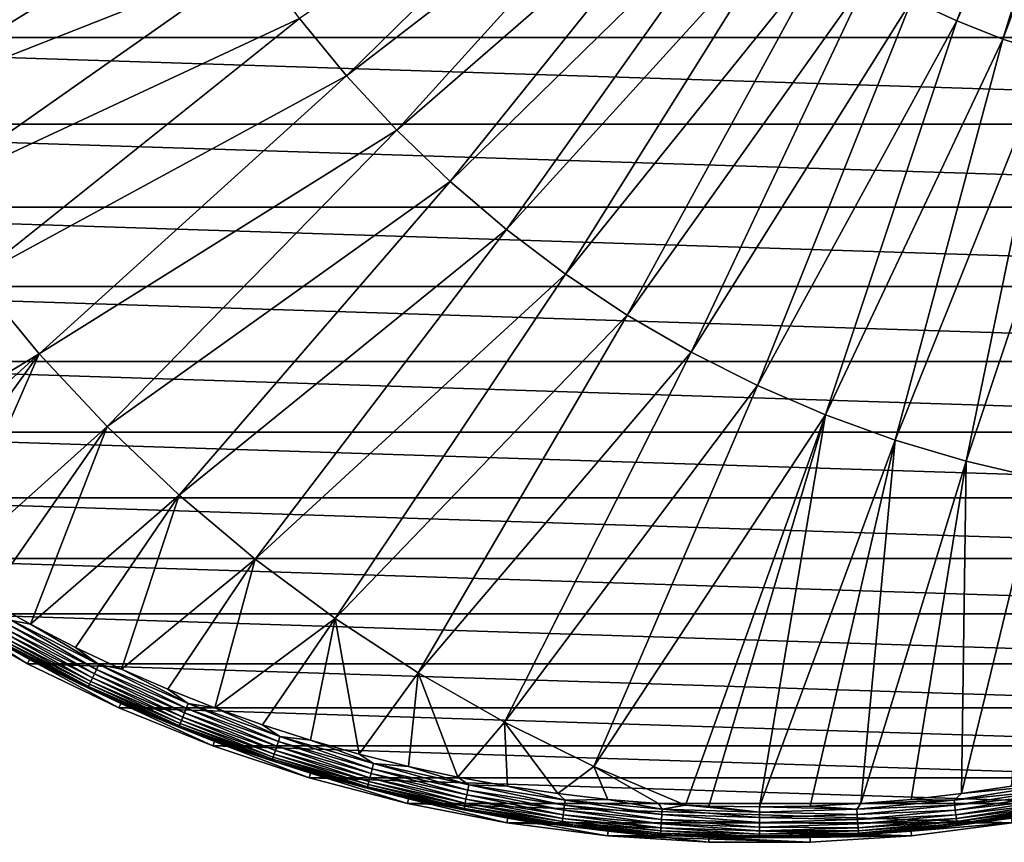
# Model space of a CAD drawing. Header units: metres. Extents: x -258 to 72, y -72 to 102.
# Tile 66 of 256: x -34 to 11, y -72 to -35. Entities that reach past the tile are written whole.
import ezdxf

# ---------------------------------------------------------------- set-up
doc = ezdxf.new("R2010")
doc.units = ezdxf.units.M
doc.layers.add('solid_FREESTAND_ASM_SW0005', color=7, linetype='CONTINUOUS')

msp = doc.modelspace()

# ---------------------------------------------------------------- linework, layer by layer
at = {"layer": 'solid_FREESTAND_ASM_SW0005'}
for points in [[(15.75936, -17.025938, -872), (6.982496, -33.866386, -872.164368), (9.04025, -34.824772, -872.189087)], [(16.785561, -17.481533, -872.012268), (15.75936, -17.025938, -872), (9.04025, -34.824772, -872.189087)], [(16.785561, -17.481533, -872.012268), (9.04025, -34.824772, -872.189087), (11.151683, -35.658245, -872.214417)], [(17.837336, -17.87998, -872.024902), (16.785561, -17.481533, -872.012268), (11.151683, -35.658245, -872.214417)], [(17.837336, -17.87998, -872.024902), (11.151683, -35.658245, -872.214417), (13.309219, -36.363815, -872.240356)], [(-21.072844, -34.708397, -872.277649), (-18.923609, -37.333961, -872.303467), (-5.329558, -24.001921, -872.016541)], [(-18.923609, -37.333961, -872.303467), (-3.840204, -25.715097, -872.034424), (-5.329558, -24.001921, -872.016541)], [(-45.26392, -30.972847, -872.617615), (-43.279602, -35.07523, -872.641418), (-26.530804, -26.130404, -872.212158)], [(-43.279602, -35.07523, -872.641418), (-24.883219, -29.096638, -872.231934), (-26.530804, -26.130404, -872.212158)], [(-18.923609, -37.333961, -872.303467), (-16.621679, -39.826714, -872.331116), (-3.840204, -25.715097, -872.034424)], [(-16.621679, -39.826714, -872.331116), (-2.250972, -27.336035, -872.053528), (-3.840204, -25.715097, -872.034424)], [(-16.621679, -39.826714, -872.331116), (-14.175245, -42.177792, -872.360474), (-2.250972, -27.336035, -872.053528)], [(-14.175245, -42.177792, -872.360474), (-0.567562, -28.858923, -872.07373), (-2.250972, -27.336035, -872.053528)], [(-14.175245, -42.177792, -872.360474), (-11.593007, -44.378826, -872.391479), (-0.567562, -28.858923, -872.07373)], [(-11.593007, -44.378826, -872.391479), (1.203989, -30.278297, -872.095032), (-0.567562, -28.858923, -872.07373)], [(-43.279602, -35.07523, -872.641418), (-41.052586, -39.051071, -872.668152), (-24.883219, -29.096638, -872.231934)], [(-41.052586, -39.051071, -872.668152), (-23.061739, -31.959362, -872.253784), (-24.883219, -29.096638, -872.231934)], [(-11.593007, -44.378826, -872.391479), (-8.884152, -46.421989, -872.424011), (1.203989, -30.278297, -872.095032)], [(-8.884152, -46.421989, -872.424011), (3.057326, -31.589066, -872.117249), (1.203989, -30.278297, -872.095032)], [(63.170593, -35.577045, -887), (-63.170605, -35.577026, -887), (-65.320236, -31.456591, -887)], [(65.320229, -31.456608, -887), (63.170593, -35.577045, -887), (-65.320236, -31.456591, -887)], [(-41.052586, -39.051071, -872.668152), (-38.5909, -42.886028, -872.697754), (-23.061739, -31.959362, -872.253784)], [(-38.5909, -42.886028, -872.697754), (-21.072844, -34.708397, -872.277649), (-23.061739, -31.959362, -872.253784)], [(-8.884152, -46.421989, -872.424011), (-6.058317, -48.300011, -872.457947), (3.057326, -31.589066, -872.117249)], [(-6.058317, -48.300011, -872.457947), (4.9858, -32.78653, -872.140381), (3.057326, -31.589066, -872.117249)], [(-6.058317, -48.300011, -872.457947), (-3.125554, -50.00621, -872.493103), (4.9858, -32.78653, -872.140381)], [(-3.125554, -50.00621, -872.493103), (6.982496, -33.866386, -872.164368), (4.9858, -32.78653, -872.140381)], [(-3.125554, -50.00621, -872.493103), (-0.096296, -51.534523, -872.52948), (6.982496, -33.866386, -872.164368)], [(-0.096296, -51.534523, -872.52948), (9.04025, -34.824772, -872.189087), (6.982496, -33.866386, -872.164368)], [(-38.5909, -42.886028, -872.697754), (-35.903435, -46.566261, -872.72998), (-21.072844, -34.708397, -872.277649)], [(-35.903435, -46.566261, -872.72998), (-18.923609, -37.333961, -872.303467), (-21.072844, -34.708397, -872.277649)], [(-0.096296, -51.534523, -872.52948), (3.018681, -52.879509, -872.566895), (9.04025, -34.824772, -872.189087)], [(3.018681, -52.879509, -872.566895), (11.151683, -35.658245, -872.214417), (9.04025, -34.824772, -872.189087)], [(60.761395, -39.55127, -887), (-60.761406, -39.55125, -887), (-63.170605, -35.577026, -887)], [(63.170593, -35.577045, -887), (60.761395, -39.55127, -887), (-63.170605, -35.577026, -887)], [(3.018681, -52.879509, -872.566895), (6.208296, -54.036381, -872.605164), (11.151683, -35.658245, -872.214417)], [(6.208296, -54.036381, -872.605164), (13.309219, -36.363815, -872.240356), (11.151683, -35.658245, -872.214417)], [(6.208296, -54.036381, -872.605164), (9.461202, -55.001026, -872.644226), (13.309219, -36.363815, -872.240356)], [(9.461202, -55.001026, -872.644226), (15.505122, -36.938953, -872.266724), (13.309219, -36.363815, -872.240356)], [(9.461202, -55.001026, -872.644226), (12.765827, -55.770016, -872.683899), (15.505122, -36.938953, -872.266724)], [(-35.903435, -46.566261, -872.72998), (-32.999886, -50.078499, -872.764832), (-18.923609, -37.333961, -872.303467)], [(-32.999886, -50.078499, -872.764832), (-16.621679, -39.826714, -872.331116), (-18.923609, -37.333961, -872.303467)], [(58.102509, -43.362984, -887), (-58.102524, -43.362965, -887), (-60.761406, -39.55125, -887)], [(60.761395, -39.55127, -887), (58.102509, -43.362984, -887), (-60.761406, -39.55125, -887)], [(-32.999886, -50.078499, -872.764832), (-29.890718, -53.410065, -872.802185), (-16.621679, -39.826714, -872.331116)], [(-29.890718, -53.410065, -872.802185), (-14.175245, -42.177792, -872.360474), (-16.621679, -39.826714, -872.331116)], [(-29.890718, -53.410065, -872.802185), (-26.587158, -56.548946, -872.841858), (-14.175245, -42.177792, -872.360474)], [(-26.587158, -56.548946, -872.841858), (-11.593007, -44.378826, -872.391479), (-14.175245, -42.177792, -872.360474)], [(55.204865, -46.996517, -887), (-55.20488, -46.996502, -887), (-58.102524, -43.362965, -887)], [(58.102509, -43.362984, -887), (55.204865, -46.996517, -887), (-58.102524, -43.362965, -887)], [(-26.587158, -56.548946, -872.841858), (-23.101122, -59.48381, -872.883667), (-11.593007, -44.378826, -872.391479)], [(-23.101122, -59.48381, -872.883667), (-8.884152, -46.421989, -872.424011), (-11.593007, -44.378826, -872.391479)], [(-23.101122, -59.48381, -872.883667), (-19.445185, -62.204075, -872.927612), (-8.884152, -46.421989, -872.424011)], [(-19.445185, -62.204075, -872.927612), (-6.058317, -48.300011, -872.457947), (-8.884152, -46.421989, -872.424011)], [(-35.903435, -46.566261, -872.72998), (-43.122173, -56.19902, -873.1203), (-32.999886, -50.078499, -872.764832)], [(52.080379, -50.436932, -887), (-52.080395, -50.436916, -887), (-55.20488, -46.996502, -887)], [(55.204865, -46.996517, -887), (52.080379, -50.436932, -887), (-55.20488, -46.996502, -887)], [(-19.445185, -62.204075, -872.927612), (-15.632536, -64.699921, -872.973328), (-6.058317, -48.300011, -872.457947)], [(-15.632536, -64.699921, -872.973328), (-3.125554, -50.00621, -872.493103), (-6.058317, -48.300011, -872.457947)], [(-15.632536, -64.699921, -872.973328), (-11.676932, -66.962349, -873.020874), (-3.125554, -50.00621, -872.493103)], [(-11.676932, -66.962349, -873.020874), (-0.096296, -51.534523, -872.52948), (-3.125554, -50.00621, -872.493103)], [(48.741859, -53.670113, -887), (-48.741875, -53.670101, -887), (-52.080395, -50.436916, -887)], [(52.080379, -50.436932, -887), (48.741859, -53.670113, -887), (-52.080395, -50.436916, -887)], [(-32.999886, -50.078499, -872.764832), (-43.122173, -56.19902, -873.1203), (-41.260273, -57.579868, -873.1203)], [(-32.999886, -50.078499, -872.764832), (-41.260273, -57.579868, -873.1203), (-39.354191, -58.899059, -873.1203)], [(-32.999886, -50.078499, -872.764832), (-39.354191, -58.899059, -873.1203), (-37.405968, -60.155174, -873.1203)], [(-32.999886, -50.078499, -872.764832), (-37.405968, -60.155174, -873.1203), (-29.890718, -53.410065, -872.802185)], [(-11.676932, -66.962349, -873.020874), (-7.592644, -68.9832, -873.069885), (-0.096296, -51.534523, -872.52948)], [(-7.592644, -68.9832, -873.069885), (3.018681, -52.879509, -872.566895), (-0.096296, -51.534523, -872.52948)], [(-7.592644, -68.9832, -873.069885), (-3.396918, -70.755302, -873.1203), (3.018681, -52.879509, -872.566895)], [(3.018681, -52.879509, -872.566895), (-3.396918, -70.755302, -873.1203), (-2.317226, -70.798889, -873.1203)], [(3.018681, -52.879509, -872.566895), (-2.317226, -70.798889, -873.1203), (0.00041, -70.836792, -873.1203)], [(3.018681, -52.879509, -872.566895), (0.00041, -70.836792, -873.1203), (6.208296, -54.036381, -872.605164)], [(45.20306, -56.682743, -887), (-45.203075, -56.682732, -887), (-48.741875, -53.670101, -887)], [(48.741859, -53.670113, -887), (45.20306, -56.682743, -887), (-48.741875, -53.670101, -887)], [(-29.890718, -53.410065, -872.802185), (-37.405968, -60.155174, -873.1203), (-35.417694, -61.346867, -873.1203)], [(-29.890718, -53.410065, -872.802185), (-35.417694, -61.346867, -873.1203), (-33.391502, -62.472866, -873.1203)], [(-29.890718, -53.410065, -872.802185), (-33.391502, -62.472866, -873.1203), (-26.587158, -56.548946, -872.841858)], [(6.208296, -54.036381, -872.605164), (0.00041, -70.836792, -873.1203), (2.318038, -70.798851, -873.1203)], [(6.208296, -54.036381, -872.605164), (2.318038, -70.798851, -873.1203), (4.633181, -70.685112, -873.1203)], [(6.208296, -54.036381, -872.605164), (4.633181, -70.685112, -873.1203), (9.461202, -55.001026, -872.644226)], [(9.461202, -55.001026, -872.644226), (4.633181, -70.685112, -873.1203), (6.943355, -70.495682, -873.1203)], [(9.461202, -55.001026, -872.644226), (6.943355, -70.495682, -873.1203), (9.246086, -70.230774, -873.1203)], [(9.461202, -55.001026, -872.644226), (9.246086, -70.230774, -873.1203), (12.765827, -55.770016, -872.683899)], [(12.765827, -55.770016, -872.683899), (9.246086, -70.230774, -873.1203), (11.538909, -69.890663, -873.1203)], [(41.478489, -59.462467, -887), (-41.4785, -59.46246, -887), (-45.203075, -56.682732, -887)], [(45.20306, -56.682743, -887), (41.478489, -59.462467, -887), (-45.203075, -56.682732, -887)], [(-26.587158, -56.548946, -872.841858), (-33.391502, -62.472866, -873.1203), (-31.329552, -63.531963, -873.1203)], [(-26.587158, -56.548946, -872.841858), (-31.329552, -63.531963, -873.1203), (-29.23406, -64.523033, -873.1203)], [(-26.587158, -56.548946, -872.841858), (-29.23406, -64.523033, -873.1203), (-23.101122, -59.48381, -872.883667)], [(37.583458, -61.997852, -887), (-37.583469, -61.997845, -887), (-41.4785, -59.46246, -887)], [(41.478489, -59.462467, -887), (37.583458, -61.997852, -887), (-41.4785, -59.46246, -887)], [(-23.101122, -59.48381, -872.883667), (-29.23406, -64.523033, -873.1203), (-27.107269, -65.444992, -873.1203)], [(-23.101122, -59.48381, -872.883667), (-27.107269, -65.444992, -873.1203), (-24.951456, -66.296875, -873.1203)], [(-23.101122, -59.48381, -872.883667), (-24.951456, -66.296875, -873.1203), (-19.445185, -62.204075, -872.927612)], [(-33.391502, -62.472866, -873.1203), (-35.417694, -61.346867, -873.1203), (-34.246746, -62.294601, -873.150452)], [(-37.471195, -61.81266, -874.593201), (-37.583469, -61.997845, -887), (-33.534027, -64.27845, -887)], [(33.534019, -64.278458, -887), (-33.534027, -64.27845, -887), (-37.583469, -61.997845, -887)], [(37.583458, -61.997852, -887), (33.534019, -64.278458, -887), (-37.583469, -61.997845, -887)], [(-33.433853, -64.086449, -874.593201), (-37.471195, -61.81266, -874.593201), (-33.534027, -64.27845, -887)], [(-34.8106, -63.320248, -874.343506), (-37.471195, -61.81266, -874.593201), (-33.433853, -64.086449, -874.593201)], [(-19.445185, -62.204075, -872.927612), (-24.951456, -66.296875, -873.1203), (-22.76893, -67.077766, -873.1203)], [(-19.445185, -62.204075, -872.927612), (-22.76893, -67.077766, -873.1203), (-20.562027, -67.786835, -873.1203)], [(-19.445185, -62.204075, -872.927612), (-20.562027, -67.786835, -873.1203), (-18.333117, -68.423302, -873.1203)], [(-19.445185, -62.204075, -872.927612), (-18.333117, -68.423302, -873.1203), (-15.632536, -64.699921, -872.973328)], [(-34.363564, -62.507092, -873.222473), (-34.472897, -62.705967, -873.334106), (-30.467533, -64.746803, -873.334106)], [(-34.246746, -62.294601, -873.150452), (-34.363564, -62.507092, -873.222473), (-30.370903, -64.541458, -873.222473)], [(-30.370903, -64.541458, -873.222473), (-34.363564, -62.507092, -873.222473), (-30.467533, -64.746803, -873.334106)], [(-30.267658, -64.322044, -873.150452), (-34.246746, -62.294601, -873.150452), (-30.370903, -64.541458, -873.222473)], [(-33.391502, -62.472866, -873.1203), (-34.246746, -62.294601, -873.150452), (-30.267658, -64.322044, -873.150452)], [(-31.329552, -63.531963, -873.1203), (-33.391502, -62.472866, -873.1203), (-30.267658, -64.322044, -873.150452)], [(-34.656967, -63.040791, -873.662903), (-34.726475, -63.167221, -873.870667), (-30.691647, -65.223068, -873.870667)], [(-34.571632, -62.885571, -873.482361), (-34.656967, -63.040791, -873.662903), (-30.630217, -65.092522, -873.662903)], [(-30.630217, -65.092522, -873.662903), (-34.656967, -63.040791, -873.662903), (-30.691647, -65.223068, -873.870667)], [(-34.472897, -62.705967, -873.334106), (-34.571632, -62.885571, -873.482361), (-30.554798, -64.932251, -873.482361)], [(-30.554798, -64.932251, -873.482361), (-34.571632, -62.885571, -873.482361), (-30.630217, -65.092522, -873.662903)], [(-30.467533, -64.746803, -873.334106), (-34.472897, -62.705967, -873.334106), (-30.554798, -64.932251, -873.482361)], [(-34.778175, -63.261265, -874.099731), (-34.8106, -63.320248, -874.343506), (-30.765999, -65.381073, -874.343506)], [(-30.765999, -65.381073, -874.343506), (-34.8106, -63.320248, -874.343506), (-33.433853, -64.086449, -874.593201)], [(-34.726475, -63.167221, -873.870667), (-34.778175, -63.261265, -874.099731), (-30.737341, -65.320175, -874.099731)], [(-30.737341, -65.320175, -874.099731), (-34.778175, -63.261265, -874.099731), (-30.765999, -65.381073, -874.343506)], [(-30.691647, -65.223068, -873.870667), (-34.726475, -63.167221, -873.870667), (-30.737341, -65.320175, -874.099731)], [(-29.23406, -64.523033, -873.1203), (-31.329552, -63.531963, -873.1203), (-30.267658, -64.322044, -873.150452)], [(-33.433853, -64.086449, -874.593201), (-33.534027, -64.27845, -887), (-29.346739, -66.294937, -887)], [(29.346737, -66.294937, -887), (-29.346739, -66.294937, -887), (-33.534027, -64.27845, -887)], [(33.534019, -64.278458, -887), (29.346737, -66.294937, -887), (-33.534027, -64.27845, -887)], [(-29.259129, -66.096886, -874.593201), (-33.433853, -64.086449, -874.593201), (-29.346739, -66.294937, -887)], [(-30.765999, -65.381073, -874.343506), (-33.433853, -64.086449, -874.593201), (-29.259129, -66.096886, -874.593201)], [(-30.267658, -64.322044, -873.150452), (-30.370903, -64.541458, -873.222473), (-26.258381, -66.321098, -873.222473)], [(-26.169117, -66.095642, -873.150452), (-30.267658, -64.322044, -873.150452), (-26.258381, -66.321098, -873.222473)], [(-29.23406, -64.523033, -873.1203), (-30.267658, -64.322044, -873.150452), (-26.169117, -66.095642, -873.150452)], [(-30.554798, -64.932251, -873.482361), (-30.630217, -65.092522, -873.662903), (-26.482582, -66.887367, -873.662903)], [(-30.467533, -64.746803, -873.334106), (-30.554798, -64.932251, -873.482361), (-26.417376, -66.722672, -873.482361)], [(-26.417376, -66.722672, -873.482361), (-30.554798, -64.932251, -873.482361), (-26.482582, -66.887367, -873.662903)], [(-30.370903, -64.541458, -873.222473), (-30.467533, -64.746803, -873.334106), (-26.341927, -66.532112, -873.334106)], [(-26.341927, -66.532112, -873.334106), (-30.467533, -64.746803, -873.334106), (-26.417376, -66.722672, -873.482361)], [(-26.258381, -66.321098, -873.222473), (-30.370903, -64.541458, -873.222473), (-26.341927, -66.532112, -873.334106)], [(-27.107269, -65.444992, -873.1203), (-29.23406, -64.523033, -873.1203), (-26.169117, -66.095642, -873.150452)], [(-15.632536, -64.699921, -872.973328), (-18.333117, -68.423302, -873.1203), (-16.084579, -68.986504, -873.1203)], [(-15.632536, -64.699921, -872.973328), (-16.084579, -68.986504, -873.1203), (-13.818824, -69.47583, -873.1203)], [(-15.632536, -64.699921, -872.973328), (-13.818824, -69.47583, -873.1203), (-11.676932, -66.962349, -873.020874)], [(-30.737341, -65.320175, -874.099731), (-30.765999, -65.381073, -874.343506), (-26.599977, -67.183876, -874.343506)], [(-26.599977, -67.183876, -874.343506), (-30.765999, -65.381073, -874.343506), (-29.259129, -66.096886, -874.593201)], [(-30.691647, -65.223068, -873.870667), (-30.737341, -65.320175, -874.099731), (-26.575199, -67.121292, -874.099731)], [(-26.575199, -67.121292, -874.099731), (-30.737341, -65.320175, -874.099731), (-26.599977, -67.183876, -874.343506)], [(-30.630217, -65.092522, -873.662903), (-30.691647, -65.223068, -873.870667), (-26.535694, -67.021515, -873.870667)], [(-26.535694, -67.021515, -873.870667), (-30.691647, -65.223068, -873.870667), (-26.575199, -67.121292, -874.099731)], [(-26.482582, -66.887367, -873.662903), (-30.630217, -65.092522, -873.662903), (-26.535694, -67.021515, -873.870667)], [(-24.951456, -66.296875, -873.1203), (-27.107269, -65.444992, -873.1203), (-26.169117, -66.095642, -873.150452)], [(-29.259129, -66.096886, -874.593201), (-29.346739, -66.294937, -887), (-25.038908, -68.038979, -887)], [(25.03891, -68.038979, -887), (-25.038908, -68.038979, -887), (-29.346739, -66.294937, -887)], [(29.346737, -66.294937, -887), (25.03891, -68.038979, -887), (-29.346739, -66.294937, -887)], [(-24.96417, -67.835724, -874.593201), (-29.259129, -66.096886, -874.593201), (-25.038908, -68.038979, -887)], [(-26.599977, -67.183876, -874.343506), (-29.259129, -66.096886, -874.593201), (-24.96417, -67.835724, -874.593201)], [(-26.169117, -66.095642, -873.150452), (-26.258381, -66.321098, -873.222473), (-22.042231, -67.839012, -873.222473)], [(-21.967299, -67.608391, -873.150452), (-26.169117, -66.095642, -873.150452), (-22.042231, -67.839012, -873.222473)], [(-24.951456, -66.296875, -873.1203), (-26.169117, -66.095642, -873.150452), (-21.967299, -67.608391, -873.150452)], [(-22.76893, -67.077766, -873.1203), (-24.951456, -66.296875, -873.1203), (-21.967299, -67.608391, -873.150452)], [(-26.417376, -66.722672, -873.482361), (-26.482582, -66.887367, -873.662903), (-22.230433, -68.418236, -873.662903)], [(-26.341927, -66.532112, -873.334106), (-26.417376, -66.722672, -873.482361), (-22.175695, -68.249771, -873.482361)], [(-22.175695, -68.249771, -873.482361), (-26.417376, -66.722672, -873.482361), (-22.230433, -68.418236, -873.662903)], [(-26.258381, -66.321098, -873.222473), (-26.341927, -66.532112, -873.334106), (-22.11236, -68.054848, -873.334106)], [(-22.11236, -68.054848, -873.334106), (-26.341927, -66.532112, -873.334106), (-22.175695, -68.249771, -873.482361)], [(-22.042231, -67.839012, -873.222473), (-26.258381, -66.321098, -873.222473), (-22.11236, -68.054848, -873.334106)], [(-26.575199, -67.121292, -874.099731), (-26.599977, -67.183876, -874.343506), (-22.328978, -68.721527, -874.343506)], [(-22.328978, -68.721527, -874.343506), (-26.599977, -67.183876, -874.343506), (-24.96417, -67.835724, -874.593201)], [(-26.535694, -67.021515, -873.870667), (-26.575199, -67.121292, -874.099731), (-22.30818, -68.657516, -874.099731)], [(-22.30818, -68.657516, -874.099731), (-26.575199, -67.121292, -874.099731), (-22.328978, -68.721527, -874.343506)], [(-26.482582, -66.887367, -873.662903), (-26.535694, -67.021515, -873.870667), (-22.275017, -68.55545, -873.870667)], [(-22.275017, -68.55545, -873.870667), (-26.535694, -67.021515, -873.870667), (-22.30818, -68.657516, -874.099731)], [(-22.230433, -68.418236, -873.662903), (-26.482582, -66.887367, -873.662903), (-22.275017, -68.55545, -873.870667)], [(-20.562027, -67.786835, -873.1203), (-22.76893, -67.077766, -873.1203), (-21.967299, -67.608391, -873.150452)], [(-11.676932, -66.962349, -873.020874), (-13.818824, -69.47583, -873.1203), (-11.538279, -69.89077, -873.1203)], [(-11.676932, -66.962349, -873.020874), (-11.538279, -69.89077, -873.1203), (-9.245387, -70.230865, -873.1203)], [(-11.676932, -66.962349, -873.020874), (-9.245387, -70.230865, -873.1203), (-7.592644, -68.9832, -873.069885)], [(-21.967299, -67.608391, -873.150452), (-22.042231, -67.839012, -873.222473), (-17.739088, -69.089188, -873.222473)], [(-17.678785, -68.854324, -873.150452), (-21.967299, -67.608391, -873.150452), (-17.739088, -69.089188, -873.222473)], [(-20.562027, -67.786835, -873.1203), (-21.967299, -67.608391, -873.150452), (-17.678785, -68.854324, -873.150452)], [(-24.96417, -67.835724, -874.593201), (-25.038908, -68.038979, -887), (-20.62816, -69.503448, -887)], [(20.628166, -69.503441, -887), (-20.62816, -69.503448, -887), (-25.038908, -68.038979, -887)], [(25.03891, -68.038979, -887), (20.628166, -69.503441, -887), (-25.038908, -68.038979, -887)], [(-20.566629, -69.295807, -874.593201), (-24.96417, -67.835724, -874.593201), (-20.62816, -69.503448, -887)], [(-22.328978, -68.721527, -874.343506), (-24.96417, -67.835724, -874.593201), (-20.566629, -69.295807, -874.593201)], [(-22.11236, -68.054848, -873.334106), (-22.175695, -68.249771, -873.482361), (-17.846498, -69.507523, -873.482361)], [(-22.042231, -67.839012, -873.222473), (-22.11236, -68.054848, -873.334106), (-17.795528, -69.309006, -873.334106)], [(-17.795528, -69.309006, -873.334106), (-22.11236, -68.054848, -873.334106), (-17.846498, -69.507523, -873.482361)], [(-17.739088, -69.089188, -873.222473), (-22.042231, -67.839012, -873.222473), (-17.795528, -69.309006, -873.334106)], [(-18.333117, -68.423302, -873.1203), (-20.562027, -67.786835, -873.1203), (-17.678785, -68.854324, -873.150452)], [(-22.275017, -68.55545, -873.870667), (-22.30818, -68.657516, -874.099731), (-17.953117, -69.922775, -874.099731)], [(-22.230433, -68.418236, -873.662903), (-22.275017, -68.55545, -873.870667), (-17.92643, -69.818832, -873.870667)], [(-17.92643, -69.818832, -873.870667), (-22.275017, -68.55545, -873.870667), (-17.953117, -69.922775, -874.099731)], [(-22.175695, -68.249771, -873.482361), (-22.230433, -68.418236, -873.662903), (-17.890549, -69.679085, -873.662903)], [(-17.890549, -69.679085, -873.662903), (-22.230433, -68.418236, -873.662903), (-17.92643, -69.818832, -873.870667)], [(-17.846498, -69.507523, -873.482361), (-22.175695, -68.249771, -873.482361), (-17.890549, -69.679085, -873.662903)], [(-16.084579, -68.986504, -873.1203), (-18.333117, -68.423302, -873.1203), (-17.678785, -68.854324, -873.150452)], [(-22.30818, -68.657516, -874.099731), (-22.328978, -68.721527, -874.343506), (-17.969856, -69.987968, -874.343506)], [(-17.969856, -69.987968, -874.343506), (-22.328978, -68.721527, -874.343506), (-20.566629, -69.295807, -874.593201)], [(-17.953117, -69.922775, -874.099731), (-22.30818, -68.657516, -874.099731), (-17.969856, -69.987968, -874.343506)], [(-17.678785, -68.854324, -873.150452), (-17.739088, -69.089188, -873.222473), (-13.365938, -70.066704, -873.222473)], [(-13.320501, -69.828514, -873.150452), (-17.678785, -68.854324, -873.150452), (-13.365938, -70.066704, -873.222473)], [(-16.084579, -68.986504, -873.1203), (-17.678785, -68.854324, -873.150452), (-13.320501, -69.828514, -873.150452)], [(-13.818824, -69.47583, -873.1203), (-16.084579, -68.986504, -873.1203), (-13.320501, -69.828514, -873.150452)], [(-7.592644, -68.9832, -873.069885), (-9.245387, -70.230865, -873.1203), (-6.942604, -70.49575, -873.1203)], [(-7.592644, -68.9832, -873.069885), (-6.942604, -70.49575, -873.1203), (-4.632391, -70.685165, -873.1203)], [(-7.592644, -68.9832, -873.069885), (-4.632391, -70.685165, -873.1203), (-3.396918, -70.755302, -873.1203)], [(-20.566629, -69.295807, -874.593201), (-20.62816, -69.503448, -887), (-16.132694, -70.682289, -887)], [(-16.084576, -70.471146, -874.593201), (-20.566629, -69.295807, -874.593201), (-16.132694, -70.682289, -887)], [(-17.969856, -69.987968, -874.343506), (-20.566629, -69.295807, -874.593201), (-16.084576, -70.471146, -874.593201)], [(-17.795528, -69.309006, -873.334106), (-17.846498, -69.507523, -873.482361), (-13.446868, -70.490952, -873.482361)], [(-17.739088, -69.089188, -873.222473), (-17.795528, -69.309006, -873.334106), (-13.408463, -70.289627, -873.334106)], [(-13.408463, -70.289627, -873.334106), (-17.795528, -69.309006, -873.334106), (-13.446868, -70.490952, -873.482361)], [(-13.365938, -70.066704, -873.222473), (-17.739088, -69.089188, -873.222473), (-13.408463, -70.289627, -873.334106)], [(20.628166, -69.503441, -887), (16.132704, -70.682289, -887), (-20.62816, -69.503448, -887)], [(16.132704, -70.682289, -887), (-16.132694, -70.682289, -887), (-20.62816, -69.503448, -887)], [(-17.92643, -69.818832, -873.870667), (-17.953117, -69.922775, -874.099731), (-13.527204, -70.912086, -874.099731)], [(-17.890549, -69.679085, -873.662903), (-17.92643, -69.818832, -873.870667), (-13.507094, -70.806671, -873.870667)], [(-13.507094, -70.806671, -873.870667), (-17.92643, -69.818832, -873.870667), (-13.527204, -70.912086, -874.099731)], [(-17.846498, -69.507523, -873.482361), (-17.890549, -69.679085, -873.662903), (-13.48006, -70.664948, -873.662903)], [(-13.48006, -70.664948, -873.662903), (-17.890549, -69.679085, -873.662903), (-13.507094, -70.806671, -873.870667)], [(-13.446868, -70.490952, -873.482361), (-17.846498, -69.507523, -873.482361), (-13.48006, -70.664948, -873.662903)], [(-11.538279, -69.89077, -873.1203), (-13.818824, -69.47583, -873.1203), (-13.320501, -69.828514, -873.150452)], [(-13.320501, -69.828514, -873.150452), (-13.365938, -70.066704, -873.222473), (-8.940039, -70.7677, -873.222473)], [(-8.909648, -70.527122, -873.150452), (-13.320501, -69.828514, -873.150452), (-8.940039, -70.7677, -873.222473)], [(-11.538279, -69.89077, -873.1203), (-13.320501, -69.828514, -873.150452), (-8.909648, -70.527122, -873.150452)], [(-9.245387, -70.230865, -873.1203), (-11.538279, -69.89077, -873.1203), (-8.909648, -70.527122, -873.150452)], [(13.320501, -69.828514, -873.150452), (8.909648, -70.527122, -873.150452), (13.365938, -70.066704, -873.222473)], [(9.246086, -70.230774, -873.1203), (8.909648, -70.527122, -873.150452), (13.320501, -69.828514, -873.150452)], [(11.538909, -69.890663, -873.1203), (9.246086, -70.230774, -873.1203), (13.320501, -69.828514, -873.150452)], [(-17.953117, -69.922775, -874.099731), (-17.969856, -69.987968, -874.343506), (-13.539816, -70.978203, -874.343506)], [(-13.539816, -70.978203, -874.343506), (-17.969856, -69.987968, -874.343506), (-16.084576, -70.471146, -874.593201)], [(-13.527204, -70.912086, -874.099731), (-17.953117, -69.922775, -874.099731), (-13.539816, -70.978203, -874.343506)], [(-13.408463, -70.289627, -873.334106), (-13.446868, -70.490952, -873.482361), (-8.99417, -71.19619, -873.482361)], [(-13.365938, -70.066704, -873.222473), (-13.408463, -70.289627, -873.334106), (-8.968483, -70.992851, -873.334106)], [(-8.968483, -70.992851, -873.334106), (-13.408463, -70.289627, -873.334106), (-8.99417, -71.19619, -873.482361)], [(-8.940039, -70.7677, -873.222473), (-13.365938, -70.066704, -873.222473), (-8.968483, -70.992851, -873.334106)], [(-6.942604, -70.49575, -873.1203), (-9.245387, -70.230865, -873.1203), (-8.909648, -70.527122, -873.150452)], [(9.246086, -70.230774, -873.1203), (6.943355, -70.495682, -873.1203), (8.909648, -70.527122, -873.150452)], [(8.909648, -70.527122, -873.150452), (8.940039, -70.7677, -873.222473), (13.365938, -70.066704, -873.222473)], [(13.365938, -70.066704, -873.222473), (8.940039, -70.7677, -873.222473), (13.408463, -70.289627, -873.334106)], [(8.940039, -70.7677, -873.222473), (8.968483, -70.992851, -873.334106), (13.408463, -70.289627, -873.334106)], [(13.408463, -70.289627, -873.334106), (8.968483, -70.992851, -873.334106), (13.446868, -70.490952, -873.482361)], [(-16.084576, -70.471146, -874.593201), (-16.132694, -70.682289, -887), (-11.570913, -71.570694, -887)], [(11.570924, -71.570686, -887), (-11.570913, -71.570694, -887), (-16.132694, -70.682289, -887)], [(16.132704, -70.682289, -887), (11.570924, -71.570686, -887), (-16.132694, -70.682289, -887)], [(-11.536427, -71.356895, -874.593201), (-16.084576, -70.471146, -874.593201), (-11.570913, -71.570694, -887)], [(-13.539816, -70.978203, -874.343506), (-16.084576, -70.471146, -874.593201), (-11.536427, -71.356895, -874.593201)], [(-13.507094, -70.806671, -873.870667), (-13.527204, -70.912086, -874.099731), (-9.047904, -71.621536, -874.099731)], [(-13.48006, -70.664948, -873.662903), (-13.507094, -70.806671, -873.870667), (-9.034454, -71.515068, -873.870667)], [(-9.034454, -71.515068, -873.870667), (-13.507094, -70.806671, -873.870667), (-9.047904, -71.621536, -874.099731)], [(-13.446868, -70.490952, -873.482361), (-13.48006, -70.664948, -873.662903), (-9.016371, -71.371925, -873.662903)], [(-9.016371, -71.371925, -873.662903), (-13.48006, -70.664948, -873.662903), (-9.034454, -71.515068, -873.870667)], [(-8.99417, -71.19619, -873.482361), (-13.446868, -70.490952, -873.482361), (-9.016371, -71.371925, -873.662903)], [(-8.940039, -70.7677, -873.222473), (-8.968483, -70.992851, -873.334106), (-4.493108, -71.415901, -873.334106)], [(-8.909648, -70.527122, -873.150452), (-8.940039, -70.7677, -873.222473), (-4.478858, -71.1894, -873.222473)], [(-4.478858, -71.1894, -873.222473), (-8.940039, -70.7677, -873.222473), (-4.493108, -71.415901, -873.334106)], [(-6.942604, -70.49575, -873.1203), (-8.909648, -70.527122, -873.150452), (-4.463632, -70.947395, -873.150452)], [(-4.463632, -70.947395, -873.150452), (-8.909648, -70.527122, -873.150452), (-4.478858, -71.1894, -873.222473)], [(-4.632391, -70.685165, -873.1203), (-6.942604, -70.49575, -873.1203), (-4.463632, -70.947395, -873.150452)], [(-3.396918, -70.755302, -873.1203), (-4.632391, -70.685165, -873.1203), (-4.463632, -70.947395, -873.150452)], [(-3.396918, -70.755302, -873.1203), (-4.463632, -70.947395, -873.150452), (0, -71.087669, -873.150452)], [(-2.317226, -70.798889, -873.1203), (-3.396918, -70.755302, -873.1203), (0, -71.087669, -873.150452)], [(0.00041, -70.836792, -873.1203), (-2.317226, -70.798889, -873.1203), (0, -71.087669, -873.150452)], [(2.318038, -70.798851, -873.1203), (0.00041, -70.836792, -873.1203), (4.463632, -70.947395, -873.150452)], [(4.633181, -70.685112, -873.1203), (2.318038, -70.798851, -873.1203), (4.463632, -70.947395, -873.150452)], [(8.909648, -70.527122, -873.150452), (4.463632, -70.947395, -873.150452), (8.940039, -70.7677, -873.222473)], [(4.633181, -70.685112, -873.1203), (4.463632, -70.947395, -873.150452), (8.909648, -70.527122, -873.150452)], [(4.463632, -70.947395, -873.150452), (4.478858, -71.1894, -873.222473), (8.940039, -70.7677, -873.222473)], [(8.940039, -70.7677, -873.222473), (4.478858, -71.1894, -873.222473), (8.968483, -70.992851, -873.334106)], [(6.943355, -70.495682, -873.1203), (4.633181, -70.685112, -873.1203), (8.909648, -70.527122, -873.150452)], [(8.968483, -70.992851, -873.334106), (8.99417, -71.19619, -873.482361), (13.446868, -70.490952, -873.482361)], [(13.446868, -70.490952, -873.482361), (8.99417, -71.19619, -873.482361), (13.48006, -70.664948, -873.662903)], [(8.99417, -71.19619, -873.482361), (9.016371, -71.371925, -873.662903), (13.48006, -70.664948, -873.662903)], [(13.48006, -70.664948, -873.662903), (9.016371, -71.371925, -873.662903), (13.507094, -70.806671, -873.870667)], [(9.016371, -71.371925, -873.662903), (9.034454, -71.515068, -873.870667), (13.507094, -70.806671, -873.870667)], [(13.507094, -70.806671, -873.870667), (9.034454, -71.515068, -873.870667), (13.527204, -70.912086, -874.099731)], [(-13.527204, -70.912086, -874.099731), (-13.539816, -70.978203, -874.343506), (-9.05634, -71.688316, -874.343506)], [(-9.05634, -71.688316, -874.343506), (-13.539816, -70.978203, -874.343506), (-11.536427, -71.356895, -874.593201)], [(-9.047904, -71.621536, -874.099731), (-13.527204, -70.912086, -874.099731), (-9.05634, -71.688316, -874.343506)], [(-8.99417, -71.19619, -873.482361), (-9.016371, -71.371925, -873.662903), (-4.517099, -71.797234, -873.662903)], [(-8.968483, -70.992851, -873.334106), (-8.99417, -71.19619, -873.482361), (-4.505977, -71.620453, -873.482361)], [(-4.505977, -71.620453, -873.482361), (-8.99417, -71.19619, -873.482361), (-4.517099, -71.797234, -873.662903)], [(-4.493108, -71.415901, -873.334106), (-8.968483, -70.992851, -873.334106), (-4.505977, -71.620453, -873.482361)], [(-4.478858, -71.1894, -873.222473), (-4.493108, -71.415901, -873.334106), (0, -71.557098, -873.334106)], [(-4.463632, -70.947395, -873.150452), (-4.478858, -71.1894, -873.222473), (0, -71.330154, -873.222473)], [(0, -71.330154, -873.222473), (-4.478858, -71.1894, -873.222473), (0, -71.557098, -873.334106)], [(0, -71.087669, -873.150452), (-4.463632, -70.947395, -873.150452), (0, -71.330154, -873.222473)], [(0.00041, -70.836792, -873.1203), (0, -71.087669, -873.150452), (4.463632, -70.947395, -873.150452)], [(4.463632, -70.947395, -873.150452), (0, -71.087669, -873.150452), (4.478858, -71.1894, -873.222473)], [(0, -71.087669, -873.150452), (0, -71.330154, -873.222473), (4.478858, -71.1894, -873.222473)], [(4.478858, -71.1894, -873.222473), (0, -71.330154, -873.222473), (4.493108, -71.415901, -873.334106)], [(4.478858, -71.1894, -873.222473), (4.493108, -71.415901, -873.334106), (8.968483, -70.992851, -873.334106)], [(8.968483, -70.992851, -873.334106), (4.493108, -71.415901, -873.334106), (8.99417, -71.19619, -873.482361)], [(4.493108, -71.415901, -873.334106), (4.505977, -71.620453, -873.482361), (8.99417, -71.19619, -873.482361)], [(8.99417, -71.19619, -873.482361), (4.505977, -71.620453, -873.482361), (9.016371, -71.371925, -873.662903)], [(9.034454, -71.515068, -873.870667), (9.047904, -71.621536, -874.099731), (13.527204, -70.912086, -874.099731)], [(13.527204, -70.912086, -874.099731), (9.047904, -71.621536, -874.099731), (13.539816, -70.978203, -874.343506)], [(9.047904, -71.621536, -874.099731), (9.05634, -71.688316, -874.343506), (13.539816, -70.978203, -874.343506)], [(13.539816, -70.978203, -874.343506), (9.05634, -71.688316, -874.343506), (11.536431, -71.356895, -874.593201)], [(-11.536427, -71.356895, -874.593201), (-11.570913, -71.570694, -887), (-6.961631, -72.164986, -887)], [(11.570924, -71.570686, -887), (6.961644, -72.164986, -887), (-11.570913, -71.570694, -887)], [(6.961644, -72.164986, -887), (-6.961631, -72.164986, -887), (-11.570913, -71.570694, -887)], [(-6.940872, -71.949425, -874.593201), (-11.536427, -71.356895, -874.593201), (-6.961631, -72.164986, -887)], [(-9.05634, -71.688316, -874.343506), (-11.536427, -71.356895, -874.593201), (-6.940872, -71.949425, -874.593201)], [(-9.047904, -71.621536, -874.099731), (-9.05634, -71.688316, -874.343506), (-4.537123, -72.115509, -874.343506)], [(-4.537123, -72.115509, -874.343506), (-9.05634, -71.688316, -874.343506), (-6.940872, -71.949425, -874.593201)], [(-9.034454, -71.515068, -873.870667), (-9.047904, -71.621536, -874.099731), (-4.532897, -72.048332, -874.099731)], [(-4.532897, -72.048332, -874.099731), (-9.047904, -71.621536, -874.099731), (-4.537123, -72.115509, -874.343506)], [(-9.016371, -71.371925, -873.662903), (-9.034454, -71.515068, -873.870667), (-4.526158, -71.941223, -873.870667)], [(-4.526158, -71.941223, -873.870667), (-9.034454, -71.515068, -873.870667), (-4.532897, -72.048332, -874.099731)], [(-4.517099, -71.797234, -873.662903), (-9.016371, -71.371925, -873.662903), (-4.526158, -71.941223, -873.870667)], [(-4.505977, -71.620453, -873.482361), (-4.517099, -71.797234, -873.662903), (0, -71.939186, -873.662903)], [(-4.493108, -71.415901, -873.334106), (-4.505977, -71.620453, -873.482361), (0, -71.762054, -873.482361)], [(0, -71.762054, -873.482361), (-4.505977, -71.620453, -873.482361), (0, -71.939186, -873.662903)], [(0, -71.557098, -873.334106), (-4.493108, -71.415901, -873.334106), (0, -71.762054, -873.482361)], [(0, -71.330154, -873.222473), (0, -71.557098, -873.334106), (4.493108, -71.415901, -873.334106)], [(4.493108, -71.415901, -873.334106), (0, -71.557098, -873.334106), (4.505977, -71.620453, -873.482361)], [(0, -71.557098, -873.334106), (0, -71.762054, -873.482361), (4.505977, -71.620453, -873.482361)], [(4.505977, -71.620453, -873.482361), (0, -71.762054, -873.482361), (4.517099, -71.797234, -873.662903)], [(4.505977, -71.620453, -873.482361), (4.517099, -71.797234, -873.662903), (9.016371, -71.371925, -873.662903)], [(9.016371, -71.371925, -873.662903), (4.517099, -71.797234, -873.662903), (9.034454, -71.515068, -873.870667)], [(4.517099, -71.797234, -873.662903), (4.526158, -71.941223, -873.870667), (9.034454, -71.515068, -873.870667)], [(9.034454, -71.515068, -873.870667), (4.526158, -71.941223, -873.870667), (9.047904, -71.621536, -874.099731)], [(4.526158, -71.941223, -873.870667), (4.532897, -72.048332, -874.099731), (9.047904, -71.621536, -874.099731)], [(9.047904, -71.621536, -874.099731), (4.532897, -72.048332, -874.099731), (9.05634, -71.688316, -874.343506)], [(4.532897, -72.048332, -874.099731), (4.537123, -72.115509, -874.343506), (9.05634, -71.688316, -874.343506)], [(9.05634, -71.688316, -874.343506), (4.537123, -72.115509, -874.343506), (6.940877, -71.949425, -874.593201)], [(11.536431, -71.356895, -874.593201), (6.940877, -71.949425, -874.593201), (11.570924, -71.570686, -887)], [(9.05634, -71.688316, -874.343506), (6.940877, -71.949425, -874.593201), (11.536431, -71.356895, -874.593201)], [(6.940877, -71.949425, -874.593201), (6.961644, -72.164986, -887), (11.570924, -71.570686, -887)], [(-6.940872, -71.949425, -874.593201), (-6.961631, -72.164986, -887), (-2.323707, -72.462753, -887)], [(-2.316796, -72.2463, -874.593201), (-6.940872, -71.949425, -874.593201), (-2.323707, -72.462753, -887)], [(-4.537123, -72.115509, -874.343506), (-6.940872, -71.949425, -874.593201), (-2.316796, -72.2463, -874.593201)], [(-4.532897, -72.048332, -874.099731), (-4.537123, -72.115509, -874.343506), (0, -72.258087, -874.343506)], [(0, -72.258087, -874.343506), (-4.537123, -72.115509, -874.343506), (-2.316796, -72.2463, -874.593201)], [(-4.526158, -71.941223, -873.870667), (-4.532897, -72.048332, -874.099731), (0, -72.190781, -874.099731)], [(0, -72.190781, -874.099731), (-4.532897, -72.048332, -874.099731), (0, -72.258087, -874.343506)], [(-4.517099, -71.797234, -873.662903), (-4.526158, -71.941223, -873.870667), (0, -72.083466, -873.870667)], [(0, -72.083466, -873.870667), (-4.526158, -71.941223, -873.870667), (0, -72.190781, -874.099731)], [(0, -71.939186, -873.662903), (-4.517099, -71.797234, -873.662903), (0, -72.083466, -873.870667)], [(0, -71.762054, -873.482361), (0, -71.939186, -873.662903), (4.517099, -71.797234, -873.662903)], [(4.517099, -71.797234, -873.662903), (0, -71.939186, -873.662903), (4.526158, -71.941223, -873.870667)], [(0, -71.939186, -873.662903), (0, -72.083466, -873.870667), (4.526158, -71.941223, -873.870667)], [(4.526158, -71.941223, -873.870667), (0, -72.083466, -873.870667), (4.532897, -72.048332, -874.099731)], [(4.532897, -72.048332, -874.099731), (0, -72.190781, -874.099731), (4.537123, -72.115509, -874.343506)], [(0, -72.083466, -873.870667), (0, -72.190781, -874.099731), (4.532897, -72.048332, -874.099731)], [(4.537123, -72.115509, -874.343506), (0, -72.258087, -874.343506), (2.316801, -72.2463, -874.593201)], [(0, -72.190781, -874.099731), (0, -72.258087, -874.343506), (4.537123, -72.115509, -874.343506)], [(6.940877, -71.949425, -874.593201), (2.316801, -72.2463, -874.593201), (6.961644, -72.164986, -887)], [(4.537123, -72.115509, -874.343506), (2.316801, -72.2463, -874.593201), (6.940877, -71.949425, -874.593201)], [(2.32372, -72.462753, -887), (-2.323707, -72.462753, -887), (-6.961631, -72.164986, -887)], [(6.961644, -72.164986, -887), (2.32372, -72.462753, -887), (-6.961631, -72.164986, -887)], [(-2.316796, -72.2463, -874.593201), (-2.323707, -72.462753, -887), (2.32372, -72.462753, -887)], [(2.316801, -72.2463, -874.593201), (-2.316796, -72.2463, -874.593201), (2.32372, -72.462753, -887)], [(0, -72.258087, -874.343506), (-2.316796, -72.2463, -874.593201), (2.316801, -72.2463, -874.593201)], [(2.316801, -72.2463, -874.593201), (2.32372, -72.462753, -887), (6.961644, -72.164986, -887)]]:
    msp.add_3dface(points, dxfattribs=at)

doc.saveas('drawing.dxf')
